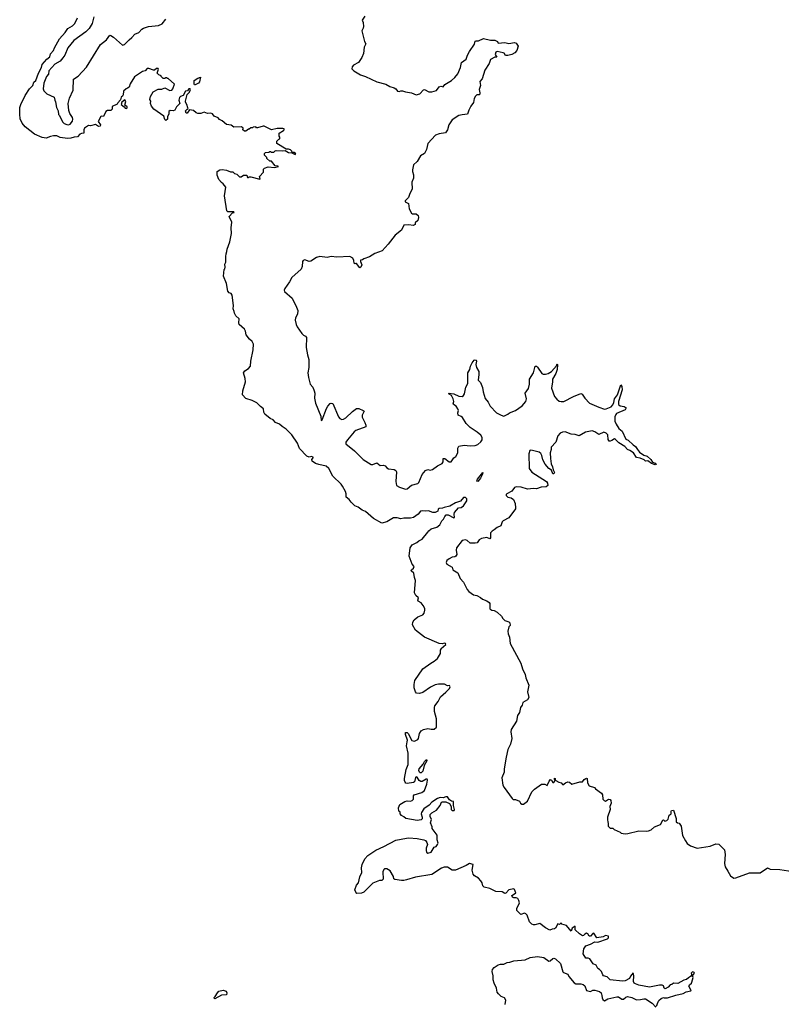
# Model space of a CAD drawing. Extents: x 2240384 to 2404287, y 351326 to 526670.
# Tile 170 of 256: x 2339021 to 2348324, y 436206 to 448240. Entities that reach past the tile are written whole.
import ezdxf

# ---------------------------------------------------------------- set-up
doc = ezdxf.new("R2010")
doc.units = 0

msp = doc.modelspace()

# ---------------------------------------------------------------- linework, layer by layer
at = {"layer": '0CON20XD'}
for points in [[(2339926, 448275), (2339904, 448195), (2339868, 448132), (2339828, 448092), (2339680, 447985), (2339607, 447895), (2339572, 447808), (2339548, 447772), (2339515, 447735), (2339451, 447695), (2339376, 447615), (2339371, 447575), (2339348, 447545), (2339316, 447465), (2339309, 447395), (2339315, 447372), (2339351, 447335), (2339442, 447295), (2339448, 447255), (2339457, 447237), (2339472, 447165), (2339492, 447125), (2339493, 447083), (2339505, 447070), (2339542, 446992), (2339562, 446972), (2339595, 446957), (2339616, 446954), (2339637, 446963), (2339665, 447001), (2339669, 447025), (2339664, 447045), (2339634, 447095), (2339622, 447132), (2339614, 447215), (2339628, 447282), (2339675, 447380), (2339678, 447512), (2339735, 447550), (2339835, 447660), (2340006, 447935), (2340083, 447995), (2340121, 448049), (2340135, 448047), (2340165, 448027), (2340275, 447929), (2340302, 447935), (2340356, 447994), (2340389, 448021), (2340429, 448061), (2340475, 448085), (2340513, 448125), (2340534, 448136), (2340595, 448155), (2340715, 448170), (2340762, 448188), (2340805, 448245)], [(2343237, 448285), (2343204, 448236), (2343218, 448205), (2343220, 448155), (2343217, 448135), (2343198, 448105), (2343234, 447974), (2343249, 447945), (2343228, 447905), (2343222, 447825), (2343198, 447778), (2343158, 447715), (2343100, 447685), (2343082, 447665), (2343078, 447638), (2343102, 447615), (2343185, 447567), (2343246, 447546), (2343385, 447482), (2343495, 447450), (2343543, 447423), (2343595, 447407), (2343614, 447394), (2343635, 447367), (2343655, 447363), (2343675, 447372), (2343695, 447372), (2343735, 447357), (2343805, 447344), (2343865, 447323), (2343907, 447335), (2343955, 447383), (2343965, 447386), (2344018, 447358), (2344055, 447360), (2344114, 447376), (2344145, 447420), (2344165, 447428), (2344195, 447418), (2344215, 447447), (2344295, 447498), (2344336, 447535), (2344371, 447579), (2344407, 447655), (2344419, 447715), (2344474, 447756), (2344490, 447805), (2344517, 447853)], [(2341543, 445377), (2341552, 445405), (2341554, 445436), (2341588, 445525), (2341608, 445625), (2341602, 445695), (2341612, 445765), (2341581, 445835), (2341621, 445879), (2341642, 445885), (2341635, 445892), (2341562, 445892), (2341552, 445902), (2341524, 446086), (2341537, 446195), (2341508, 446235), (2341485, 446248), (2341452, 446285), (2341431, 446341), (2341432, 446385), (2341464, 446406), (2341495, 446410), (2341545, 446402), (2341595, 446380), (2341625, 446380), (2341645, 446360), (2341675, 446350), (2341705, 446320), (2341725, 446320), (2341755, 446340), (2341795, 446340), (2341805, 446310), (2341815, 446310), (2341825, 446320), (2341845, 446320), (2341955, 446290), (2341960, 446295), (2341950, 446325), (2342000, 446375), (2342000, 446415), (2342010, 446425), (2342055, 446440), (2342135, 446433), (2342180, 446445), (2342175, 446450), (2342142, 446452), (2342095, 446510), (2342075, 446510), (2342040, 446545), (2342040, 446555), (2342010, 446585), (2342010, 446605), (2342022, 446618), (2342065, 446620), (2342075, 446630), (2342085, 446630), (2342095, 446620), (2342125, 446620), (2342143, 446637), (2342155, 446640), (2342235, 446636), (2342265, 446641), (2342305, 446615), (2342345, 446614), (2342385, 446592), (2342392, 446595), (2342391, 446605), (2342375, 446618), (2342348, 446618), (2342343, 446635), (2342328, 446648), (2342305, 446657), (2342275, 446656), (2342160, 446725), (2342163, 446757), (2342185, 446780), (2342200, 446785), (2342200, 446805), (2342190, 446815), (2342190, 446855), (2342242, 446885), (2342252, 446895), (2342250, 446905), (2342235, 446910), (2342165, 446909), (2342095, 446893), (2342005, 446938), (2341995, 446938), (2341925, 446920), (2341915, 446920), (2341905, 446930), (2341873, 446927), (2341865, 446920), (2341843, 446917), (2341825, 446900), (2341815, 446900), (2341782, 446878), (2341765, 446878), (2341748, 446895), (2341750, 446915), (2341732, 446932), (2341638, 446928), (2341605, 446949), (2341545, 446957), (2341495, 447002), (2341461, 447021), (2341445, 447040), (2341395, 447062), (2341375, 447090), (2341357, 447097), (2341315, 447092), (2341275, 447108), (2341235, 447092), (2341197, 447093), (2341175, 447102), (2341145, 447132), (2341095, 447140), (2341065, 447098), (2341055, 447098), (2341047, 447125), (2341065, 447148), (2341080, 447155), (2341073, 447163), (2341064, 447204), (2341045, 447230), (2341044, 447244), (2341068, 447325), (2341096, 447355), (2341106, 447386), (2341102, 447395), (2341088, 447395), (2341071, 447369), (2341044, 447365), (2341017, 447313), (2340985, 447303), (2340971, 447289), (2340965, 447255), (2340977, 447215), (2340935, 447173), (2340915, 447134), (2340895, 447124), (2340860, 447130), (2340842, 447118), (2340842, 447085), (2340827, 447055), (2340826, 447025), (2340805, 447009), (2340795, 447020), (2340781, 447061), (2340658, 447148), (2340630, 447185), (2340620, 447215), (2340622, 447245), (2340612, 447265), (2340617, 447303), (2340651, 447359), (2340711, 447389), (2340755, 447392), (2340795, 447408), (2340853, 447373), (2340881, 447379), (2340892, 447395), (2340912, 447452), (2340835, 447520), (2340825, 447520), (2340815, 447530), (2340805, 447530), (2340795, 447520), (2340775, 447520), (2340750, 447545), (2340750, 447555), (2340720, 447565), (2340700, 447585), (2340717, 447635), (2340713, 447643), (2340690, 447645), (2340667, 447623), (2340655, 447622), (2340600, 447645), (2340576, 447644), (2340554, 447616), (2340522, 447605), (2340425, 447542), (2340370, 447455), (2340356, 447414), (2340338, 447402), (2340320, 447395), (2340290, 447365), (2340285, 447320), (2340276, 447304), (2340262, 447295), (2340251, 447259), (2340220, 447225), (2340213, 447207), (2340151, 447179), (2340150, 447145), (2340135, 447130), (2340095, 447130), (2340074, 447116), (2340045, 447058), (2340025, 447062), (2340012, 447055), (2339981, 446995), (2340009, 446955), (2340002, 446938), (2339985, 446933), (2339945, 446957), (2339885, 446944), (2339860, 446945), (2339813, 446915), (2339806, 446895), (2339805, 446853), (2339775, 446849), (2339755, 446839), (2339725, 446808), (2339685, 446805), (2339647, 446793), (2339605, 446788), (2339515, 446802), (2339475, 446819), (2339435, 446822), (2339395, 446813), (2339345, 446792), (2339295, 446799), (2339202, 446842), (2339089, 446929), (2339051, 446975), (2339028, 447028), (2339021, 447085), (2339024, 447166), (2339034, 447205), (2339088, 447312), (2339140, 447395), (2339180, 447435), (2339194, 447475), (2339217, 447495), (2339249, 447585), (2339287, 447655), (2339296, 447694), (2339353, 447757), (2339388, 447785), (2339397, 447823), (2339435, 447863), (2339446, 447895), (2339508, 448005), (2339577, 448083), (2339607, 448133), (2339664, 448165), (2339694, 448195), (2339725, 448264)], [(2344517, 447853), (2344575, 447940), (2344585, 447978), (2344595, 447983), (2344625, 447980), (2344685, 448012), (2344771, 447991), (2344825, 447989), (2344858, 447975), (2344865, 447954), (2344945, 447961), (2344995, 447948), (2345065, 447963), (2345085, 447954), (2345111, 447915), (2345092, 447865), (2345067, 447835), (2345032, 447815), (2344985, 447801), (2344955, 447801), (2344939, 447829), (2344927, 447836), (2344855, 447851), (2344835, 447844), (2344830, 447815), (2344847, 447783), (2344825, 447780), (2344773, 447755), (2344756, 447704), (2344701, 447625), (2344671, 447519), (2344641, 447485), (2344648, 447435), (2344633, 447385), (2344643, 447345), (2344641, 447329), (2344635, 447322), (2344605, 447320), (2344588, 447305), (2344573, 447275), (2344564, 447226), (2344533, 447185), (2344509, 447135), (2344490, 447085), (2344425, 447079), (2344385, 447068), (2344303, 447017), (2344264, 446956), (2344247, 446893), (2344221, 446859), (2344145, 446846), (2344100, 446830), (2344006, 446725), (2343988, 446655), (2343966, 446605), (2343916, 446574), (2343877, 446505), (2343830, 446465), (2343817, 446405), (2343818, 446385), (2343832, 446345), (2343832, 446305), (2343810, 446255), (2343813, 446167), (2343787, 446115), (2343770, 446065), (2343728, 446025), (2343730, 446015), (2343769, 445995), (2343780, 445930), (2343807, 445877), (2343818, 445868), (2343865, 445866), (2343890, 445845), (2343893, 445823), (2343886, 445784), (2343853, 445757), (2343850, 445735), (2343825, 445725), (2343775, 445733), (2343711, 445729), (2343683, 445667), (2343608, 445605), (2343522, 445495), (2343448, 445415), (2343359, 445381), (2343295, 445343), (2343225, 445318), (2343207, 445303), (2343185, 445300), (2343183, 445285), (2343198, 445245), (2343186, 445215), (2343175, 445207), (2343135, 445259), (2343125, 445262), (2343115, 445257), (2343105, 445264), (2343103, 445295), (2343089, 445325), (2343055, 445347), (2342895, 445337), (2342825, 445344), (2342775, 445334), (2342685, 445346), (2342645, 445333), (2342575, 445287), (2342555, 445286), (2342505, 445304), (2342485, 445296), (2342477, 445285), (2342472, 445225), (2342458, 445192), (2342345, 445088), (2342317, 445035), (2342286, 444994), (2342259, 444955), (2342251, 444935), (2342256, 444916), (2342350, 444835), (2342403, 444725), (2342417, 444685), (2342415, 444640), (2342391, 444595), (2342384, 444566), (2342396, 444515), (2342409, 444485), (2342466, 444406), (2342486, 444386), (2342512, 444372), (2342523, 444355), (2342521, 444235), (2342536, 444145), (2342554, 444085), (2342552, 443988), (2342542, 443925), (2342549, 443865), (2342570, 443785), (2342600, 443750), (2342618, 443705), (2342624, 443674), (2342622, 443615), (2342636, 443555), (2342698, 443395), (2342705, 443340), (2342715, 443350), (2342767, 443487), (2342784, 443516), (2342815, 443547), (2342825, 443552), (2342845, 443548), (2342916, 443385), (2342930, 443365), (2342955, 443354), (2342975, 443358), (2343005, 443375), (2343085, 443450), (2343135, 443486), (2343165, 443486), (2343218, 443465), (2343227, 443455), (2343204, 443405), (2343202, 443382), (2343238, 443318), (2343249, 443285), (2343247, 443265), (2343125, 443218), (2343105, 443204), (2343024, 443105), (2343006, 443075), (2343004, 443054), (2343112, 442972), (2343215, 442866), (2343315, 442803), (2343335, 442803), (2343385, 442823), (2343425, 442792), (2343464, 442794), (2343485, 442788), (2343504, 442764), (2343525, 442750), (2343594, 442744), (2343615, 442732), (2343624, 442714), (2343614, 442595), (2343624, 442545), (2343660, 442525), (2343735, 442501), (2343755, 442504), (2343808, 442552), (2343885, 442573), (2343897, 442583), (2343935, 442681), (2343979, 442731), (2344005, 442742), (2344035, 442736), (2344065, 442741), (2344124, 442786), (2344183, 442817), (2344192, 442835), (2344195, 442876), (2344215, 442878), (2344265, 442835), (2344291, 442835), (2344324, 442886), (2344347, 442903), (2344372, 442945), (2344373, 443005), (2344385, 443026), (2344449, 443041), (2344525, 443032), (2344584, 443034), (2344615, 443047), (2344655, 443079), (2344670, 443105), (2344668, 443135), (2344652, 443162), (2344609, 443199), (2344522, 443255), (2344473, 443303), (2344428, 443378), (2344415, 443390), (2344376, 443406), (2344371, 443435), (2344379, 443465), (2344373, 443485), (2344352, 443515), (2344318, 443538), (2344314, 443545), (2344322, 443575), (2344316, 443605), (2344294, 443645), (2344267, 443665), (2344262, 443675), (2344323, 443667), (2344385, 443639), (2344424, 443636), (2344443, 443645), (2344454, 443666), (2344470, 443750), (2344493, 443795), (2344496, 443925), (2344520, 443965), (2344528, 444005), (2344546, 444045), (2344572, 444078), (2344585, 444084), (2344595, 444079), (2344601, 444065), (2344592, 444025), (2344599, 443989), (2344628, 443938), (2344630, 443905), (2344621, 443835), (2344649, 443805), (2344673, 443745), (2344682, 443692), (2344708, 443608), (2344744, 443565), (2344767, 443517), (2344845, 443435), (2344901, 443405), (2344935, 443395), (2344985, 443419), (2345005, 443436), (2345075, 443465), (2345158, 443522), (2345205, 443575), (2345210, 443605), (2345196, 443675), (2345236, 443734), (2345246, 443784), (2345249, 443845), (2345296, 443925), (2345319, 444005), (2345335, 444006), (2345345, 443995), (2345397, 443917), (2345415, 443909), (2345445, 443909), (2345477, 443915), (2345515, 443941), (2345579, 444011), (2345585, 444032), (2345592, 444025), (2345585, 443965), (2345568, 443915), (2345528, 443845), (2345531, 443815), (2345518, 443735), (2345555, 443635), (2345581, 443601), (2345609, 443579), (2345635, 443572), (2345666, 443574), (2345784, 443636), (2345875, 443673), (2345890, 443665), (2345923, 443613), (2345982, 443552), (2346095, 443504), (2346165, 443481), (2346185, 443482), (2346245, 443510), (2346265, 443533), (2346279, 443561), (2346287, 443605), (2346322, 443655), (2346365, 443777), (2346377, 443755), (2346378, 443715), (2346334, 443574), (2346336, 443535), (2346355, 443521), (2346405, 443511), (2346430, 443495), (2346415, 443472), (2346312, 443425), (2346303, 443415), (2346291, 443385), (2346289, 443335), (2346306, 443295), (2346341, 443245), (2346381, 443211), (2346423, 443115), (2346455, 443099), (2346515, 443042), (2346544, 443025), (2346567, 442985), (2346593, 442955), (2346645, 442918), (2346685, 442904), (2346731, 442865), (2346751, 442831), (2346785, 442819), (2346797, 442805), (2346785, 442801), (2346738, 442815), (2346695, 442850), (2346665, 442846), (2346650, 442860), (2346600, 442880), (2346555, 442889), (2346517, 442947), (2346475, 442976), (2346445, 442986), (2346411, 443025), (2346340, 443070), (2346299, 443109), (2346285, 443116), (2346254, 443096), (2346235, 443088), (2346220, 443090), (2346207, 443107), (2346204, 443165), (2346185, 443187), (2346155, 443200), (2346095, 443169), (2346045, 443204), (2346015, 443214), (2345933, 443197), (2345855, 443154), (2345805, 443169), (2345758, 443175), (2345685, 443202), (2345652, 443198), (2345621, 443185), (2345594, 443155), (2345570, 443075), (2345512, 443015), (2345512, 442985), (2345502, 442945), (2345503, 442875), (2345513, 442813), (2345529, 442775), (2345537, 442737), (2345554, 442705), (2345545, 442691), (2345535, 442688), (2345516, 442736), (2345485, 442756), (2345438, 442808), (2345411, 442861), (2345399, 442915), (2345387, 442937), (2345365, 442956), (2345286, 442974), (2345265, 442980), (2345254, 442976), (2345239, 442935), (2345243, 442755), (2345278, 442708), (2345455, 442595), (2345469, 442575), (2345474, 442545), (2345451, 442529), (2345392, 442528), (2345335, 442504), (2345295, 442511), (2345225, 442503), (2345145, 442528), (2345085, 442531), (2345066, 442524), (2345032, 442478), (2344972, 442445), (2344963, 442435), (2344963, 442425), (2344985, 442404), (2345026, 442396), (2345054, 442374), (2345071, 442325), (2345079, 442275), (2345075, 442260), (2344995, 442151), (2344926, 442114), (2344915, 442102), (2344898, 442055), (2344855, 442033), (2344817, 442003), (2344791, 441989), (2344772, 441968), (2344772, 441908), (2344765, 441894), (2344725, 441913), (2344663, 441897), (2344635, 441882), (2344607, 441845), (2344585, 441840), (2344525, 441842), (2344485, 441876), (2344465, 441884), (2344426, 441874), (2344358, 441785), (2344354, 441756), (2344361, 441705), (2344350, 441685), (2344336, 441674), (2344305, 441670), (2344265, 441650), (2344240, 441630), (2344229, 441605), (2344237, 441585), (2344305, 441550), (2344310, 441515), (2344371, 441481), (2344400, 441410), (2344442, 441365), (2344486, 441275), (2344505, 441250), (2344565, 441211), (2344605, 441202), (2344649, 441179), (2344675, 441157), (2344726, 441136), (2344755, 441117), (2344763, 441103), (2344765, 441040), (2344788, 441022), (2344815, 441018), (2344855, 440998), (2344908, 440948), (2344922, 440922), (2344948, 440895), (2344995, 440880), (2345008, 440868), (2345010, 440835), (2344995, 440820), (2344983, 440765), (2344988, 440735), (2345003, 440695), (2345013, 440615), (2345141, 440375), (2345164, 440304), (2345196, 440235), (2345203, 440195), (2345238, 440105), (2345222, 440025), (2345241, 439955), (2345224, 439926), (2345168, 439895), (2345158, 439862), (2345138, 439832), (2345127, 439773), (2345100, 439735), (2345088, 439665), (2345023, 439565), (2345018, 439535), (2345033, 439455), (2345016, 439385), (2344985, 439320)], [(2341165, 447444), (2341154, 447444), (2341151, 447451), (2341152, 447495), (2341195, 447527), (2341228, 447538), (2341218, 447482), (2341203, 447465), (2341165, 447444)], [(2340325, 447156), (2340335, 447164), (2340333, 447175), (2340306, 447195), (2340318, 447238), (2340305, 447260), (2340270, 447230), (2340260, 447205), (2340296, 447176), (2340309, 447159), (2340325, 447156)], [(2347135, 436501), (2347060, 436460), (2347005, 436463), (2346985, 436448), (2346966, 436444), (2346940, 436415), (2346905, 436396), (2346891, 436401), (2346883, 436433), (2346868, 436438), (2346835, 436441), (2346715, 436416), (2346585, 436440), (2346542, 436455), (2346527, 436465), (2346517, 436485), (2346523, 436555), (2346515, 436590), (2346481, 436549), (2346468, 436522), (2346415, 436494), (2346385, 436489), (2346235, 436504), (2346195, 436540), (2346152, 436555), (2346142, 436565), (2346126, 436606), (2346103, 436633), (2346082, 436645), (2346062, 436685), (2346025, 436701), (2345983, 436763), (2345965, 436771), (2345935, 436770), (2345904, 436824), (2345910, 436885), (2345935, 436920), (2345995, 436941), (2346045, 436971), (2346083, 436967), (2346200, 437005), (2346215, 437020), (2346215, 437040), (2346175, 437048), (2346148, 437032), (2346069, 437019), (2346035, 437074), (2346020, 437070), (2345995, 437037), (2345975, 437038), (2345959, 437069), (2345945, 437074), (2345923, 437065), (2345908, 437045), (2345895, 437044), (2345858, 437068), (2345807, 437115), (2345805, 437160), (2345770, 437135), (2345755, 437100), (2345698, 437168), (2345644, 437184), (2345635, 437200), (2345615, 437180), (2345595, 437188), (2345565, 437137), (2345555, 437130), (2345524, 437126), (2345495, 437113), (2345442, 437142), (2345375, 437192), (2345313, 437177), (2345295, 437178), (2345276, 437186), (2345250, 437215), (2345218, 437295), (2345203, 437313), (2345185, 437318), (2345144, 437304), (2345094, 437354), (2345094, 437375), (2345124, 437445), (2345119, 437475), (2345105, 437498), (2345085, 437508), (2345055, 437508), (2345042, 437515), (2345033, 437535), (2345039, 437541), (2345082, 437568), (2345065, 437610), (2345055, 437619), (2344996, 437604), (2344958, 437565), (2344945, 437562), (2344915, 437580), (2344835, 437586), (2344765, 437623), (2344695, 437636), (2344679, 437655), (2344670, 437690), (2344655, 437716), (2344626, 437746), (2344577, 437775), (2344561, 437795), (2344549, 437845), (2344560, 437915), (2344515, 437926), (2344475, 437901), (2344346, 437844), (2344305, 437844), (2344245, 437880), (2344205, 437881), (2344175, 437869), (2344057, 437793), (2343855, 437759), (2343745, 437727), (2343715, 437719), (2343685, 437719), (2343603, 437733), (2343590, 437740), (2343587, 437767), (2343545, 437838), (2343505, 437863), (2343477, 437863), (2343468, 437855), (2343457, 437825), (2343460, 437735), (2343445, 437720), (2343415, 437717), (2343335, 437686), (2343225, 437576), (2343196, 437564), (2343140, 437560), (2343125, 437575), (2343116, 437605), (2343135, 437660), (2343159, 437691), (2343177, 437765), (2343198, 437815), (2343196, 437875), (2343205, 437914), (2343237, 437983), (2343275, 438026), (2343369, 438091), (2343470, 438135), (2343615, 438210), (2343747, 438235), (2343775, 438241), (2343875, 438234), (2343956, 438216), (2343976, 438206), (2343994, 438185), (2344003, 438157), (2343987, 438115), (2343984, 438085), (2343988, 438065), (2344005, 438053), (2344046, 438064), (2344082, 438125), (2344108, 438135), (2344125, 438157), (2344131, 438175), (2344121, 438215), (2344121, 438271), (2344058, 438355), (2344058, 438375), (2344037, 438425), (2344050, 438465), (2344035, 438500), (2344036, 438525), (2344055, 438546), (2344110, 438580), (2344156, 438634), (2344173, 438675), (2344185, 438680), (2344225, 438681), (2344269, 438659), (2344293, 438623), (2344292, 438585), (2344305, 438576), (2344326, 438574), (2344330, 438585), (2344320, 438635), (2344320, 438685), (2344295, 438690), (2344270, 438705), (2344245, 438740), (2344225, 438742), (2344195, 438730), (2344155, 438732), (2344125, 438720), (2344057, 438675), (2344022, 438638), (2343959, 438595), (2343929, 438549), (2343926, 438535), (2343938, 438495), (2343935, 438472), (2343925, 438461), (2343875, 438453), (2343736, 438476), (2343715, 438498), (2343684, 438514), (2343670, 438535), (2343668, 438558), (2343650, 438565), (2343646, 438606), (2343665, 438649), (2343725, 438686), (2343755, 438693), (2343795, 438690), (2343814, 438696), (2343830, 438715), (2343832, 438755), (2343840, 438765), (2343934, 438796), (2343965, 438820), (2343993, 438895), (2344003, 438945), (2343998, 438958), (2343985, 438959), (2343935, 438930), (2343920, 438930), (2343902, 438942), (2343875, 438982), (2343865, 438987), (2343854, 438976), (2343844, 438926), (2343833, 438915), (2343755, 438903), (2343738, 438908), (2343730, 438920), (2343721, 438941), (2343722, 438965), (2343743, 439075), (2343765, 439135), (2343764, 439275), (2343746, 439365), (2343754, 439414), (2343756, 439436), (2343735, 439502), (2343735, 439528), (2343755, 439526), (2343767, 439515), (2343812, 439432), (2343825, 439424), (2343845, 439421), (2343885, 439443), (2343893, 439455), (2343903, 439517), (2343925, 439548), (2343955, 439563), (2344005, 439577), (2344045, 439568), (2344085, 439570), (2344110, 439595), (2344113, 439695), (2344086, 439785), (2344086, 439834), (2344093, 439855), (2344132, 439905), (2344159, 439965), (2344228, 440022), (2344270, 440065), (2344280, 440085), (2344271, 440101), (2344245, 440100), (2344208, 440118), (2344135, 440120), (2344095, 440110), (2344037, 440083), (2343945, 440016), (2343904, 440004), (2343869, 440009), (2343854, 440025), (2343841, 440075), (2343839, 440115), (2343849, 440165), (2343947, 440305), (2344042, 440375), (2344085, 440398), (2344126, 440434), (2344160, 440495), (2344160, 440535), (2344170, 440545), (2344170, 440555), (2344227, 440605), (2344220, 440615), (2344205, 440618), (2344185, 440612), (2344144, 440614), (2343965, 440691), (2343855, 440777), (2343820, 440845), (2343823, 440877), (2343841, 440905), (2343885, 440940), (2343945, 440967), (2343961, 440985), (2343970, 441025), (2343968, 441045), (2343949, 441079), (2343923, 441113), (2343888, 441135), (2343883, 441145), (2343892, 441175), (2343861, 441201), (2343842, 441235), (2343857, 441385), (2343844, 441424), (2343837, 441475), (2343804, 441505), (2343807, 441515), (2343832, 441535), (2343838, 441555), (2343814, 441584), (2343778, 441685), (2343791, 441785), (2343815, 441823), (2343871, 441849), (2343895, 441872), (2343935, 441892), (2344008, 441975), (2344017, 441993), (2344045, 442018), (2344115, 442037), (2344152, 442065), (2344178, 442115), (2344198, 442135), (2344212, 442168), (2344231, 442189), (2344255, 442190), (2344325, 442153), (2344332, 442155), (2344328, 442195), (2344332, 442215), (2344382, 442275), (2344415, 442279), (2344441, 442299), (2344482, 442358), (2344481, 442385), (2344465, 442401), (2344441, 442399), (2344405, 442356), (2344345, 442336), (2344275, 442294), (2344205, 442279), (2344185, 442269), (2344143, 442267), (2344133, 442257), (2344129, 442235), (2344096, 442215), (2344066, 442216), (2344015, 442237), (2343975, 442231), (2343935, 442236), (2343915, 442231), (2343890, 442195), (2343832, 442155), (2343795, 442148), (2343715, 442146), (2343675, 442141), (2343632, 442152), (2343585, 442150), (2343505, 442102), (2343445, 442088), (2343342, 442145), (2343245, 442227), (2343205, 442247), (2343155, 442282), (2343115, 442298), (2343068, 442345), (2343046, 442376), (2343008, 442405), (2343009, 442445), (2343001, 442475), (2342965, 442538), (2342947, 442565), (2342845, 442662), (2342795, 442753), (2342764, 442784), (2342673, 442803), (2342636, 442816), (2342592, 442845), (2342588, 442865), (2342606, 442884), (2342604, 442895), (2342585, 442901), (2342555, 442894), (2342528, 442905), (2342439, 442999), (2342416, 443066), (2342346, 443166), (2342276, 443236), (2342225, 443268), (2342196, 443296), (2342147, 443317), (2342115, 443348), (2342080, 443365), (2342015, 443420), (2342002, 443445), (2341998, 443485), (2341961, 443511), (2341916, 443556), (2341860, 443585), (2341785, 443610), (2341744, 443655), (2341746, 443705), (2341779, 443815), (2341776, 443856), (2341756, 443925), (2341772, 443948), (2341815, 443978), (2341838, 444005), (2341843, 444065), (2341873, 444205), (2341876, 444274), (2341862, 444305), (2341827, 444337), (2341789, 444389), (2341780, 444435), (2341768, 444458), (2341702, 444515), (2341698, 444535), (2341702, 444585), (2341659, 444619), (2341643, 444655), (2341642, 444675), (2341627, 444705), (2341632, 444745), (2341618, 444875), (2341603, 444893), (2341581, 444901), (2341565, 444920), (2341548, 445015), (2341512, 445105), (2341520, 445185), (2341527, 445193), (2341530, 445215), (2341528, 445252), (2341538, 445275), (2341538, 445345), (2341543, 445377)], [(2344615, 442597), (2344605, 442600), (2344611, 442625), (2344676, 442706), (2344675, 442685), (2344650, 442635), (2344615, 442597)], [(2344985, 439320), (2344961, 439225), (2344940, 439085), (2344939, 439041), (2344911, 438975), (2344924, 438885), (2344937, 438857), (2345035, 438720), (2345048, 438708), (2345075, 438710), (2345125, 438690), (2345140, 438665), (2345155, 438653), (2345175, 438653), (2345225, 438687), (2345275, 438801), (2345310, 438835), (2345395, 438897), (2345435, 438898), (2345465, 438880), (2345487, 438935), (2345505, 438952), (2345517, 438947), (2345535, 438918), (2345545, 438918), (2345560, 438945), (2345554, 438954), (2345555, 438968), (2345560, 438965), (2345560, 438950), (2345571, 438941), (2345605, 438920), (2345635, 438912), (2345655, 438890), (2345686, 438914), (2345715, 438923), (2345735, 438920), (2345765, 438898), (2345864, 438926), (2345895, 438923), (2345917, 438953), (2345935, 438965), (2345945, 438970), (2345954, 438964), (2345955, 438912), (2345977, 438877), (2346040, 438855), (2346055, 438838), (2346128, 438788), (2346140, 438765), (2346142, 438715), (2346160, 438695), (2346175, 438690), (2346215, 438712), (2346235, 438708), (2346242, 438695), (2346246, 438664), (2346228, 438625), (2346232, 438585), (2346202, 438495), (2346200, 438465), (2346203, 438433), (2346210, 438425), (2346210, 438385), (2346235, 438360), (2346265, 438360), (2346282, 438342), (2346355, 438310), (2346368, 438298), (2346415, 438289), (2346448, 438292), (2346584, 438326), (2346675, 438322), (2346702, 438328), (2346735, 438340), (2346776, 438374), (2346848, 438402), (2346875, 438458), (2346885, 438460), (2346903, 438443), (2346927, 438453), (2346940, 438470), (2346953, 438517), (2346980, 438535), (2346978, 438565), (2346982, 438575), (2347005, 438580), (2347039, 438475), (2347040, 438435), (2347055, 438422), (2347075, 438420), (2347100, 438385), (2347118, 438268), (2347153, 438203), (2347175, 438171), (2347213, 438143), (2347295, 438114), (2347455, 438139), (2347525, 438168), (2347560, 438165), (2347630, 438095), (2347638, 438035), (2347629, 437925), (2347637, 437885), (2347672, 437835), (2347703, 437775), (2347745, 437747), (2347770, 437750), (2347935, 437812), (2348065, 437814), (2348155, 437872), (2348189, 437859), (2348305, 437854), (2348465, 437827)], [(2343925, 439033), (2343914, 439034), (2343904, 439044), (2343898, 439065), (2343902, 439085), (2343948, 439142), (2343965, 439172), (2343985, 439192), (2343992, 439192), (2343995, 439180), (2343960, 439125), (2343946, 439055), (2343925, 439033)], [(2344950, 436205), (2344957, 436257), (2344943, 436285), (2344903, 436303), (2344871, 436335), (2344852, 436355), (2344843, 436405), (2344815, 436465), (2344805, 436505), (2344805, 436555), (2344793, 436607), (2344798, 436632), (2344815, 436656), (2344865, 436687), (2344894, 436696), (2344935, 436697), (2344974, 436716), (2345009, 436721), (2345055, 436736), (2345195, 436751), (2345255, 436779), (2345345, 436792), (2345425, 436776), (2345485, 436733), (2345501, 436739), (2345535, 436766), (2345545, 436770), (2345565, 436763), (2345627, 436705), (2345655, 436602), (2345665, 436593), (2345715, 436576), (2345730, 436545), (2345795, 436467), (2345815, 436457), (2345875, 436456), (2345905, 436448), (2345925, 436433), (2345944, 436374), (2345995, 436364), (2346022, 436378), (2346045, 436379), (2346104, 436364), (2346122, 436345), (2346132, 436315), (2346134, 436284), (2346142, 436265), (2346165, 436250), (2346206, 436274), (2346316, 436296), (2346336, 436296), (2346377, 436267), (2346395, 436269), (2346426, 436294), (2346445, 436300), (2346500, 436290), (2346555, 436262), (2346605, 436264), (2346645, 436274), (2346665, 436271), (2346745, 436219), (2346792, 436172)], [(2346800, 436185), (2346818, 436235), (2346827, 436253), (2346855, 436278), (2346885, 436290), (2346893, 436283), (2346935, 436283), (2347035, 436319), (2347125, 436337), (2347162, 436358), (2347219, 436371), (2347222, 436375), (2347193, 436427), (2347201, 436445), (2347225, 436464), (2347230, 436475), (2347248, 436535), (2347240, 436555), (2347262, 436585), (2347258, 436595), (2347245, 436603), (2347235, 436600), (2347224, 436585), (2347230, 436565), (2347216, 436544), (2347190, 436530), (2347165, 436509), (2347135, 436501)], [(2341405, 436274), (2341395, 436280), (2341395, 436290), (2341410, 436300), (2341435, 436348), (2341455, 436367), (2341505, 436380), (2341542, 436365), (2341550, 436345), (2341548, 436322), (2341485, 436317), (2341405, 436274)]]:
    msp.add_lwpolyline(points, dxfattribs=at)

doc.saveas('drawing.dxf')
